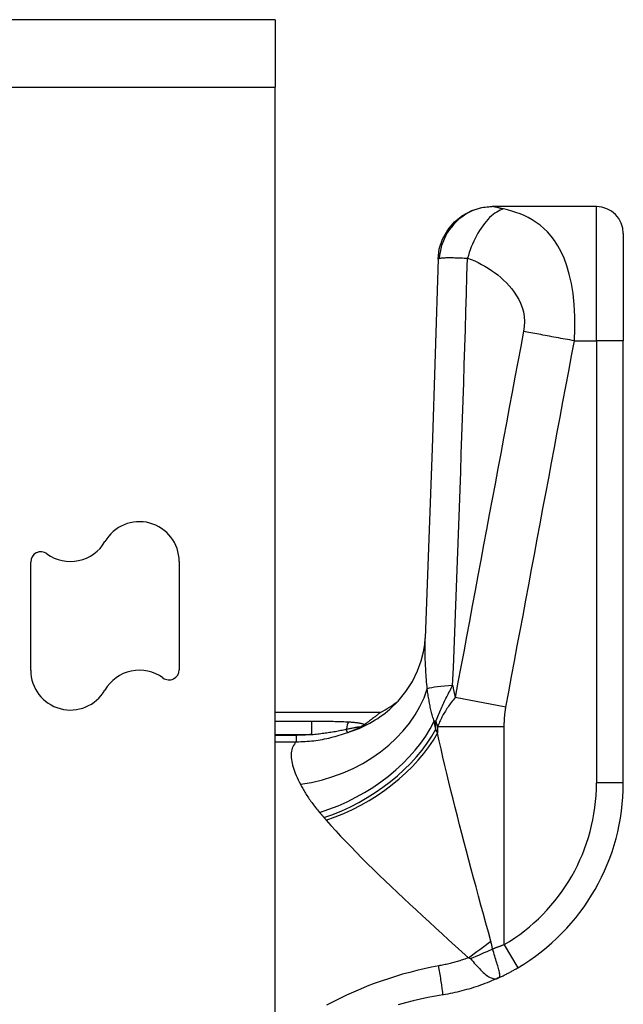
# Model space of a CAD drawing. Header units: inches. Extents: x 7 to 228, y 17 to 114.
# Tile 110 of 143: x 135.145 to 136.031, y 73.606 to 75.051. Entities that reach past the tile are written whole.
import ezdxf

# ---------------------------------------------------------------- set-up
doc = ezdxf.new("R2010")
doc.units = ezdxf.units.IN
doc.header["$MEASUREMENT"] = 0
doc.layers.add('Visible Edges(ANSI)', color=7, linetype='Continuous', lineweight=25)
doc.layers.add('Visible Tangent Edges(ANSI)', color=7, linetype='Continuous', lineweight=25)

msp = doc.modelspace()

# ---------------------------------------------------------------- linework, layer by layer
at = {"layer": 'Visible Edges(ANSI)'}
for p, q in [((135.5206, 75.0513), (134.6856, 75.0513)), ((135.5206, 75.0513), (135.5206, 74.9523)), ((135.5206, 57.3493), (135.5206, 74.9523)), ((135.84, 74.7769), (135.8388, 74.7769)), ((135.9921, 74.7769), (135.84, 74.7769)), ((136.0315, 74.7375), (136.0315, 74.58)), ((136.0315, 73.931), (136.0315, 74.58)), ((135.1616, 74.0965), (135.1616, 74.2553)), ((135.3796, 74.2561), (135.3796, 74.0973)), ((135.6748, 74.0344), (135.5206, 74.0344)), ((135.6522, 74.017), (135.6514, 74.0165))]:
    msp.add_line(p, q, dxfattribs=at)
at = {"layer": 'Visible Edges(ANSI)', "flags": 128}
for points in [[(135.7595, 74.6997), (135.7614, 74.7149), (135.7662, 74.7294), (135.7737, 74.7428), (135.7835, 74.7544), (135.7955, 74.764), (135.809, 74.7711), (135.8237, 74.7754), (135.8388, 74.7769)], [(135.7595, 74.6997), (135.7508, 74.4217), (135.7407, 74.1435)], [(135.6888, 74.0393), (135.7011, 74.0512), (135.7124, 74.0651), (135.7221, 74.0802), (135.7296, 74.0955), (135.7349, 74.1101), (135.7382, 74.1233), (135.74, 74.1344), (135.7407, 74.1435)], [(135.6749, 74.0344), (135.6748, 74.0344), (135.6747, 74.0343), (135.6745, 74.0341), (135.6742, 74.0339), (135.6738, 74.0336), (135.6734, 74.0333), (135.6729, 74.0329), (135.6723, 74.0324), (135.6716, 74.0318), (135.6708, 74.0312), (135.67, 74.0306), (135.6691, 74.0299), (135.6681, 74.0291), (135.667, 74.0283), (135.6659, 74.0274), (135.6646, 74.0264), (135.6633, 74.0255), (135.662, 74.0244), (135.6605, 74.0233), (135.659, 74.0222), (135.6574, 74.021), (135.6557, 74.0197), (135.654, 74.0184), (135.6522, 74.017)], [(135.6514, 74.0165), (135.6512, 74.0163), (135.651, 74.0162), (135.6507, 74.016), (135.6505, 74.0158), (135.6502, 74.0157), (135.6499, 74.0155), (135.6496, 74.0153), (135.6493, 74.0151), (135.649, 74.0149), (135.6486, 74.0147), (135.6483, 74.0145), (135.6479, 74.0143), (135.6476, 74.0141), (135.6472, 74.0139), (135.6468, 74.0137), (135.6465, 74.0135), (135.6461, 74.0133), (135.6457, 74.0131), (135.6453, 74.0129), (135.645, 74.0127), (135.6446, 74.0125), (135.6442, 74.0123), (135.6438, 74.0121), (135.6434, 74.0119)], [(135.848, 73.6448), (135.8492, 73.6453), (135.8504, 73.6459), (135.8516, 73.6464), (135.8528, 73.647), (135.854, 73.6476), (135.8552, 73.6482), (135.8564, 73.6488), (135.8576, 73.6494), (135.8588, 73.65), (135.86, 73.6506), (135.8612, 73.6512), (135.8624, 73.6518), (135.8636, 73.6525), (135.8648, 73.6531), (135.866, 73.6538), (135.8672, 73.6544), (135.8684, 73.6551), (135.8696, 73.6557), (135.8708, 73.6564), (135.872, 73.6571), (135.8732, 73.6578), (135.8744, 73.6584), (135.8756, 73.6591), (135.8768, 73.6598)], [(135.848, 73.6448), (135.8447, 73.6433), (135.8415, 73.6419), (135.8382, 73.6405), (135.8349, 73.6391), (135.8317, 73.6378), (135.8283, 73.6365), (135.825, 73.6353), (135.8217, 73.6341), (135.8183, 73.6329), (135.8149, 73.6318), (135.8116, 73.6307), (135.8082, 73.6296), (135.8048, 73.6286), (135.8014, 73.6277), (135.7979, 73.6267), (135.7945, 73.6258), (135.7911, 73.625), (135.7876, 73.6241), (135.7842, 73.6234), (135.7807, 73.6226), (135.7772, 73.6219), (135.7738, 73.6213), (135.7703, 73.6206), (135.7668, 73.6201)], [(135.7668, 73.6201), (135.7558, 73.6182), (135.7447, 73.616), (135.7337, 73.6137), (135.7228, 73.6111), (135.7118, 73.6083), (135.701, 73.6053)]]:
    msp.add_lwpolyline(points, dxfattribs=at)
at = {"layer": 'Visible Edges(ANSI)'}
for centre, radius, start, end in [((135.9921, 74.7375), 0.0394, 0, 90), ((135.3212, 74.2561), 0.0584, 0, 150), ((135.22, 74.3145), 0.0584, 233.7469, 330), ((135.1766, 74.2553), 0.015, 53.7469, 180), ((135.22, 74.0965), 0.0584, 180, 330), ((135.3212, 74.0381), 0.0584, 53.7469, 150), ((135.3646, 74.0973), 0.015, 233.7469, 0), ((135.582, 74.208), 0.1969, 298.1462, 307.2505), ((135.7165, 73.931), 0.315, 300.5805, 0)]:
    msp.add_arc(centre, radius, start, end, dxfattribs=at)
at = {"layer": 'Visible Tangent Edges(ANSI)'}
for p, q in [((134.6856, 74.9523), (135.5206, 74.9523)), ((135.9921, 74.58), (135.9921, 74.7769)), ((135.9596, 74.58), (135.9921, 74.58)), ((136.0315, 74.58), (135.9921, 74.58)), ((135.9921, 74.58), (135.9921, 73.931)), ((135.8592, 74.0425), (135.7846, 74.0564)), ((135.574, 74.0213), (135.5206, 74.0213)), ((135.574, 74.0213), (135.574, 74.0023)), ((135.7562, 74.0216), (135.7538, 74.0216)), ((135.7562, 74.0101), (135.7562, 74.0216)), ((135.6267, 74.0051), (135.6249, 74.0099)), ((135.8567, 74.0134), (135.7588, 74.0134)), ((135.7588, 74.0134), (135.7588, 74.0043)), ((135.8567, 73.6937), (135.8567, 74.0134)), ((135.5206, 74.0023), (135.574, 74.0023)), ((135.5516, 74.0009), (135.5206, 74.0009)), ((135.5206, 73.9916), (135.5516, 73.9916)), ((135.5516, 73.9916), (135.5516, 74.0009)), ((136.0315, 73.931), (135.9921, 73.931)), ((135.8567, 73.6937), (135.8768, 73.6598))]:
    msp.add_line(p, q, dxfattribs=at)
at = {"layer": 'Visible Tangent Edges(ANSI)', "flags": 128}
for points in [[(135.84, 74.7769), (135.8355, 74.7768), (135.831, 74.7763), (135.8263, 74.7756), (135.8216, 74.7746), (135.8169, 74.7733), (135.8122, 74.7716), (135.8076, 74.7696), (135.803, 74.7673), (135.7986, 74.7646), (135.7943, 74.7616), (135.7901, 74.7584), (135.7862, 74.7548), (135.7825, 74.751), (135.7791, 74.747), (135.776, 74.7428), (135.7731, 74.7384), (135.7705, 74.7338), (135.7683, 74.7292), (135.7664, 74.7245), (135.7648, 74.7197), (135.7635, 74.715), (135.7625, 74.7102), (135.7618, 74.7056), (135.7613, 74.7009)], [(135.8554, 74.7735), (135.8531, 74.7727), (135.8507, 74.7717), (135.8482, 74.7705), (135.8457, 74.769), (135.8431, 74.7673), (135.8405, 74.7654), (135.8379, 74.7632), (135.8353, 74.7608), (135.8327, 74.7581), (135.8301, 74.7552), (135.8276, 74.7521), (135.8251, 74.7489), (135.8227, 74.7454), (135.8203, 74.7418), (135.8181, 74.738), (135.8159, 74.7342), (135.8138, 74.7302), (135.8119, 74.7261), (135.81, 74.722), (135.8083, 74.7179), (135.8067, 74.7137), (135.8053, 74.7095), (135.804, 74.7054), (135.8028, 74.7013)], [(135.8554, 74.7735), (135.8546, 74.7737), (135.8537, 74.7739), (135.8529, 74.774), (135.8521, 74.7742), (135.8513, 74.7744), (135.8505, 74.7746), (135.8498, 74.7748), (135.849, 74.775), (135.8483, 74.7751), (135.8476, 74.7753), (135.8469, 74.7755), (135.8462, 74.7757), (135.8455, 74.7759), (135.8448, 74.776), (135.8442, 74.7762), (135.8436, 74.7763), (135.843, 74.7764), (135.8425, 74.7766), (135.842, 74.7767), (135.8415, 74.7767), (135.8411, 74.7768), (135.8407, 74.7769), (135.8404, 74.7769), (135.84, 74.7769)], [(135.9596, 74.58), (135.9604, 74.5981), (135.9603, 74.6159), (135.9594, 74.6331), (135.9577, 74.6493), (135.9552, 74.6643), (135.9521, 74.6779), (135.9485, 74.6901), (135.9445, 74.7011), (135.9401, 74.7108), (135.9355, 74.7194), (135.9306, 74.727), (135.9255, 74.7337), (135.9202, 74.7397), (135.9147, 74.745), (135.9092, 74.7497), (135.9035, 74.7538), (135.8977, 74.7575), (135.8918, 74.7608), (135.8859, 74.7637), (135.8799, 74.7662), (135.8739, 74.7684), (135.8678, 74.7704), (135.8616, 74.7721), (135.8554, 74.7735)], [(135.7595, 74.6997), (135.7595, 74.6998), (135.7595, 74.6998), (135.7595, 74.6999), (135.7596, 74.6999), (135.7596, 74.7), (135.7596, 74.7), (135.7597, 74.7001), (135.7597, 74.7001), (135.7598, 74.7002), (135.7598, 74.7002), (135.7599, 74.7003), (135.76, 74.7003), (135.76, 74.7004), (135.7601, 74.7004), (135.7602, 74.7005), (135.7603, 74.7005), (135.7604, 74.7006), (135.7605, 74.7006), (135.7606, 74.7007), (135.7608, 74.7007), (135.7609, 74.7008), (135.761, 74.7008), (135.7612, 74.7009), (135.7613, 74.7009)], [(135.7613, 74.7009), (135.762, 74.7011), (135.7628, 74.7013), (135.7637, 74.7015), (135.7647, 74.7016), (135.7659, 74.7017), (135.7671, 74.7018), (135.7684, 74.7019), (135.7699, 74.702), (135.7714, 74.7021), (135.7731, 74.7021), (135.7749, 74.7021), (135.7768, 74.7022), (135.7787, 74.7021), (135.7806, 74.7021), (135.7824, 74.7021), (135.7844, 74.702), (135.7864, 74.702), (135.7885, 74.7019), (135.7906, 74.7018), (135.7929, 74.7017), (135.7952, 74.7016), (135.7977, 74.7015), (135.8002, 74.7014), (135.8028, 74.7013)], [(135.781, 74.0741), (135.7821, 74.1002), (135.7831, 74.1264), (135.7841, 74.1525), (135.7851, 74.1787), (135.7861, 74.2048), (135.7871, 74.2309), (135.7881, 74.2571), (135.7891, 74.2832), (135.79, 74.3094), (135.791, 74.3355), (135.7919, 74.3616), (135.7928, 74.3878), (135.7937, 74.4139), (135.7946, 74.44), (135.7955, 74.4662), (135.7963, 74.4923), (135.7972, 74.5184), (135.798, 74.5446), (135.7988, 74.5707), (135.7996, 74.5968), (135.8004, 74.6229), (135.8012, 74.6491), (135.802, 74.6752), (135.8028, 74.7013)], [(135.8028, 74.7013), (135.8081, 74.6994), (135.8133, 74.6972), (135.8185, 74.6948), (135.8235, 74.6922), (135.8284, 74.6895), (135.8333, 74.6865), (135.838, 74.6834), (135.8426, 74.6801), (135.8472, 74.6766), (135.8516, 74.6729), (135.8558, 74.6691), (135.86, 74.665), (135.864, 74.6607), (135.8678, 74.6561), (135.8715, 74.6513), (135.8748, 74.6462), (135.878, 74.6408), (135.8807, 74.635), (135.883, 74.6288), (135.8848, 74.6223), (135.886, 74.6155), (135.8864, 74.6084), (135.8862, 74.6012), (135.8851, 74.594)], [(135.8851, 74.594), (135.8809, 74.5716), (135.8767, 74.5492), (135.8725, 74.5268), (135.8683, 74.5044), (135.8641, 74.482), (135.86, 74.4596), (135.8558, 74.4372), (135.8516, 74.4148), (135.8474, 74.3924), (135.8432, 74.37), (135.839, 74.3476), (135.8348, 74.3252), (135.8307, 74.3028), (135.8265, 74.2804), (135.8223, 74.258), (135.8181, 74.2357), (135.8139, 74.2133), (135.8097, 74.1909), (135.8055, 74.1685), (135.8014, 74.1461), (135.7972, 74.1237), (135.793, 74.1013), (135.7888, 74.0789), (135.7846, 74.0564)], [(135.9596, 74.58), (135.9563, 74.5806), (135.9529, 74.5812), (135.9496, 74.5818), (135.9463, 74.5824), (135.9429, 74.583), (135.9396, 74.5836), (135.9363, 74.5842), (135.9329, 74.5848), (135.9297, 74.5854), (135.9264, 74.586), (135.9231, 74.5866), (135.9199, 74.5872), (135.9167, 74.5878), (135.9136, 74.5884), (135.9105, 74.589), (135.9074, 74.5896), (135.9044, 74.5901), (135.9015, 74.5907), (135.8986, 74.5913), (135.8958, 74.5918), (135.893, 74.5924), (135.8903, 74.5929), (135.8877, 74.5934), (135.8851, 74.594)], [(135.8592, 74.0425), (135.8634, 74.0649), (135.8676, 74.0874), (135.8717, 74.1098), (135.8759, 74.1321), (135.8801, 74.1545), (135.8843, 74.1769), (135.8885, 74.1993), (135.8927, 74.2217), (135.8968, 74.2441), (135.901, 74.2665), (135.9052, 74.2889), (135.9094, 74.3113), (135.9136, 74.3337), (135.9178, 74.3561), (135.922, 74.3785), (135.9261, 74.4009), (135.9303, 74.4233), (135.9345, 74.4457), (135.9387, 74.4681), (135.9429, 74.4904), (135.9471, 74.5128), (135.9513, 74.5353), (135.9555, 74.5577), (135.9596, 74.58)], [(135.7437, 74.0691), (135.7434, 74.0726), (135.7431, 74.076), (135.7428, 74.0794), (135.7426, 74.0828), (135.7423, 74.0862), (135.7421, 74.0895), (135.7418, 74.0928), (135.7416, 74.0961), (135.7414, 74.0993), (135.7413, 74.1025), (135.7411, 74.1057), (135.7409, 74.1088), (135.7408, 74.1119), (135.7407, 74.115), (135.7406, 74.118), (135.7405, 74.121), (135.7405, 74.1239), (135.7405, 74.1269), (135.7404, 74.1297), (135.7404, 74.1326), (135.7405, 74.1354), (135.7405, 74.1381), (135.7406, 74.1408), (135.7407, 74.1435)], [(135.7538, 74.0216), (135.7532, 74.0234), (135.7527, 74.0252), (135.7521, 74.0271), (135.7516, 74.0289), (135.7511, 74.0308), (135.7506, 74.0327), (135.7501, 74.0346), (135.7496, 74.0366), (135.7491, 74.0385), (135.7487, 74.0405), (135.7482, 74.0424), (135.7478, 74.0444), (135.7474, 74.0464), (135.747, 74.0484), (135.7466, 74.0504), (135.7463, 74.0525), (135.7459, 74.0545), (135.7456, 74.0566), (135.7452, 74.0586), (135.7449, 74.0607), (135.7446, 74.0628), (135.7443, 74.0649), (135.744, 74.067), (135.7437, 74.0691)], [(135.7562, 74.0216), (135.7572, 74.0239), (135.7581, 74.0262), (135.759, 74.0286), (135.76, 74.0309), (135.761, 74.0331), (135.762, 74.0354), (135.763, 74.0377), (135.764, 74.0399), (135.765, 74.0421), (135.766, 74.0443), (135.7671, 74.0465), (135.7681, 74.0487), (135.7691, 74.0509), (135.7702, 74.0531), (135.7712, 74.0552), (135.7723, 74.0574), (135.7734, 74.0595), (135.7745, 74.0616), (135.7755, 74.0637), (135.7766, 74.0658), (135.7777, 74.0679), (135.7788, 74.07), (135.7799, 74.072), (135.781, 74.0741)], [(135.7846, 74.0564), (135.7831, 74.0546), (135.7816, 74.0528), (135.7802, 74.051), (135.7788, 74.0492), (135.7775, 74.0474), (135.7762, 74.0456), (135.775, 74.0438), (135.7738, 74.042), (135.7726, 74.0402), (135.7714, 74.0384), (135.7703, 74.0366), (135.7693, 74.0348), (135.7682, 74.0331), (135.7672, 74.0313), (135.7663, 74.0295), (135.7653, 74.0277), (135.7644, 74.0259), (135.7635, 74.0241), (135.7627, 74.0224), (135.7618, 74.0206), (135.761, 74.0188), (135.7602, 74.017), (135.7595, 74.0152), (135.7588, 74.0134)], [(135.8567, 74.0134), (135.8567, 74.0146), (135.8567, 74.0158), (135.8568, 74.017), (135.8568, 74.0183), (135.8568, 74.0195), (135.8569, 74.0207), (135.8569, 74.0219), (135.857, 74.0231), (135.857, 74.0243), (135.8571, 74.0255), (135.8572, 74.0267), (135.8573, 74.0279), (135.8574, 74.0291), (135.8575, 74.0303), (135.8576, 74.0316), (135.8577, 74.0328), (135.8579, 74.034), (135.858, 74.0352), (135.8582, 74.0364), (135.8584, 74.0376), (135.8585, 74.0388), (135.8587, 74.04), (135.8589, 74.0412), (135.8592, 74.0425)], [(135.6281, 74.0203), (135.6258, 74.0204), (135.6236, 74.0205), (135.6214, 74.0206), (135.6192, 74.0207), (135.6169, 74.0208), (135.6147, 74.0209), (135.6124, 74.0209), (135.6101, 74.021), (135.6079, 74.021), (135.6056, 74.0211), (135.6034, 74.0211), (135.6011, 74.0212), (135.5989, 74.0212), (135.5966, 74.0212), (135.5943, 74.0212), (135.5921, 74.0212), (135.5898, 74.0212), (135.5876, 74.0213), (135.5853, 74.0213), (135.583, 74.0213), (135.5808, 74.0213), (135.5785, 74.0213), (135.5763, 74.0213), (135.574, 74.0213)], [(135.6514, 74.0165), (135.6508, 74.0168), (135.6501, 74.0171), (135.6494, 74.0173), (135.6486, 74.0176), (135.6477, 74.0178), (135.6469, 74.0181), (135.646, 74.0183), (135.645, 74.0184), (135.6441, 74.0186), (135.6431, 74.0188), (135.6421, 74.0189), (135.6411, 74.0191), (135.64, 74.0192), (135.639, 74.0194), (135.6379, 74.0195), (135.6368, 74.0196), (135.6358, 74.0197), (135.6347, 74.0198), (135.6336, 74.0199), (135.6325, 74.02), (135.6314, 74.0201), (135.6303, 74.0202), (135.6292, 74.0202), (135.6281, 74.0203)], [(135.7562, 74.0101), (135.7561, 74.0106), (135.756, 74.0111), (135.7559, 74.0116), (135.7558, 74.0121), (135.7557, 74.0125), (135.7556, 74.013), (135.7555, 74.0135), (135.7554, 74.014), (135.7553, 74.0144), (135.7552, 74.0149), (135.7551, 74.0154), (135.755, 74.0159), (135.7549, 74.0164), (135.7548, 74.0168), (135.7547, 74.0173), (135.7546, 74.0178), (135.7545, 74.0183), (135.7544, 74.0187), (135.7543, 74.0192), (135.7542, 74.0197), (135.7541, 74.0202), (135.754, 74.0206), (135.7539, 74.0211), (135.7538, 74.0216)], [(135.5516, 73.9916), (135.5548, 73.9916), (135.558, 73.9917), (135.5612, 73.9918), (135.5644, 73.992), (135.5676, 73.9922), (135.5708, 73.9924), (135.574, 73.9927), (135.5772, 73.9931), (135.5803, 73.9935), (135.5835, 73.994), (135.5867, 73.9945), (135.5898, 73.995), (135.593, 73.9956), (135.5961, 73.9963), (135.5992, 73.997), (135.6023, 73.9977), (135.6054, 73.9985), (135.6085, 73.9993), (135.6116, 74.0002), (135.6146, 74.0011), (135.6177, 74.002), (135.6207, 74.003), (135.6237, 74.004), (135.6267, 74.0051)], [(135.574, 74.0023), (135.5762, 74.0024), (135.5785, 74.0026), (135.5807, 74.0029), (135.5829, 74.0031), (135.5851, 74.0033), (135.5873, 74.0036), (135.5895, 74.0039), (135.5917, 74.0041), (135.5939, 74.0044), (135.596, 74.0047), (135.5982, 74.0051), (135.6003, 74.0054), (135.6024, 74.0057), (135.6046, 74.0061), (135.6067, 74.0064), (135.6088, 74.0068), (135.6108, 74.0072), (135.6129, 74.0076), (135.615, 74.0079), (135.617, 74.0083), (135.619, 74.0087), (135.621, 74.0091), (135.623, 74.0095), (135.6249, 74.0099)], [(135.6249, 74.0099), (135.6263, 74.0102), (135.6277, 74.0105), (135.629, 74.0108), (135.6304, 74.011), (135.6317, 74.0113), (135.633, 74.0116), (135.6343, 74.0118), (135.6355, 74.0121), (135.6367, 74.0123), (135.6379, 74.0126), (135.639, 74.0128), (135.6401, 74.013), (135.6411, 74.0131), (135.642, 74.0133), (135.6429, 74.0134), (135.6436, 74.0134), (135.6442, 74.0134), (135.6446, 74.0134), (135.6449, 74.0133), (135.645, 74.0131), (135.6448, 74.0129), (135.6445, 74.0126), (135.6441, 74.0123), (135.6434, 74.0119)], [(135.6267, 74.0051), (135.6274, 74.0053), (135.6281, 74.0056), (135.6288, 74.0058), (135.6295, 74.0061), (135.6302, 74.0064), (135.6309, 74.0066), (135.6316, 74.0069), (135.6323, 74.0072), (135.633, 74.0075), (135.6337, 74.0077), (135.6344, 74.008), (135.6351, 74.0083), (135.6358, 74.0086), (135.6365, 74.0089), (135.6372, 74.0092), (135.6379, 74.0095), (135.6386, 74.0098), (135.6393, 74.0101), (135.64, 74.0104), (135.6407, 74.0107), (135.6414, 74.011), (135.6421, 74.0113), (135.6428, 74.0116), (135.6434, 74.0119)], [(135.7588, 74.0043), (135.7587, 74.0045), (135.7586, 74.0048), (135.7585, 74.005), (135.7583, 74.0053), (135.7582, 74.0055), (135.7581, 74.0057), (135.758, 74.006), (135.7579, 74.0062), (135.7578, 74.0065), (135.7577, 74.0067), (135.7576, 74.007), (135.7575, 74.0072), (135.7574, 74.0075), (135.7573, 74.0077), (135.7572, 74.0079), (135.7571, 74.0082), (135.757, 74.0084), (135.7569, 74.0087), (135.7568, 74.0089), (135.7567, 74.0092), (135.7565, 74.0094), (135.7564, 74.0096), (135.7563, 74.0099), (135.7562, 74.0101)], [(135.837, 73.6988), (135.8334, 73.7121), (135.8297, 73.7253), (135.8261, 73.7386), (135.8225, 73.7519), (135.8189, 73.7651), (135.8153, 73.7784), (135.8118, 73.7916), (135.8082, 73.8047), (135.8048, 73.8178), (135.8013, 73.8308), (135.7979, 73.8438), (135.7945, 73.8567), (135.7912, 73.8696), (135.7879, 73.8823), (135.7847, 73.895), (135.7815, 73.9075), (135.7784, 73.92), (135.7754, 73.9324), (135.7724, 73.9447), (135.7695, 73.9569), (135.7667, 73.969), (135.7639, 73.9809), (135.7613, 73.9927), (135.7588, 74.0043)], [(135.5516, 73.9916), (135.55, 73.9898), (135.5486, 73.988), (135.5475, 73.9861), (135.5464, 73.9841), (135.5456, 73.982), (135.5449, 73.9798), (135.5445, 73.9776), (135.5441, 73.9753), (135.5439, 73.9729), (135.5439, 73.9704), (135.5441, 73.9679), (135.5443, 73.9653), (135.5447, 73.9627), (135.5453, 73.9599), (135.546, 73.9571), (135.5468, 73.9543), (135.5477, 73.9513), (135.5488, 73.9484), (135.5499, 73.9453), (135.5512, 73.9422), (135.5526, 73.939), (135.5541, 73.9358), (135.5557, 73.9325), (135.5574, 73.9292)], [(135.574, 74.0023), (135.5731, 74.0022), (135.5721, 74.0021), (135.5712, 74.002), (135.5703, 74.0019), (135.5693, 74.0018), (135.5684, 74.0017), (135.5675, 74.0016), (135.5665, 74.0015), (135.5656, 74.0015), (135.5647, 74.0014), (135.5637, 74.0013), (135.5628, 74.0013), (135.5619, 74.0012), (135.5609, 74.0012), (135.56, 74.0011), (135.559, 74.0011), (135.5581, 74.0011), (135.5572, 74.001), (135.5562, 74.001), (135.5553, 74.001), (135.5544, 74.001), (135.5534, 74.001), (135.5525, 74.0009), (135.5516, 74.0009)], [(135.5574, 73.9292), (135.5582, 73.9276), (135.5591, 73.926), (135.56, 73.9244), (135.5609, 73.9227), (135.5619, 73.9211), (135.5628, 73.9194), (135.5639, 73.9177), (135.5649, 73.916), (135.566, 73.9143), (135.5671, 73.9126), (135.5682, 73.9109), (135.5693, 73.9092), (135.5705, 73.9074), (135.5718, 73.9057), (135.573, 73.904), (135.5743, 73.9022), (135.5756, 73.9004), (135.5769, 73.8987), (135.5783, 73.8969), (135.5797, 73.8951), (135.5811, 73.8933), (135.5826, 73.8915), (135.5841, 73.8897), (135.5856, 73.8879)], [(135.5856, 73.8879), (135.5858, 73.8876), (135.5861, 73.8873), (135.5864, 73.887), (135.5866, 73.8867), (135.5869, 73.8864), (135.5872, 73.886), (135.5875, 73.8857), (135.5877, 73.8854), (135.588, 73.8851), (135.5883, 73.8848), (135.5885, 73.8845), (135.5888, 73.8841), (135.5891, 73.8838), (135.5894, 73.8835), (135.5896, 73.8832), (135.5899, 73.8829), (135.5902, 73.8826), (135.5905, 73.8823), (135.5907, 73.8819), (135.591, 73.8816), (135.5913, 73.8813), (135.5916, 73.881), (135.5918, 73.8807), (135.5921, 73.8804)], [(135.5921, 73.8804), (135.5923, 73.8802), (135.5924, 73.88), (135.5925, 73.8799), (135.5927, 73.8797), (135.5928, 73.8796), (135.593, 73.8794), (135.5931, 73.8792), (135.5932, 73.8791), (135.5934, 73.8789), (135.5935, 73.8787), (135.5937, 73.8786), (135.5938, 73.8784), (135.594, 73.8783), (135.5941, 73.8781), (135.5942, 73.8779), (135.5944, 73.8778), (135.5945, 73.8776), (135.5947, 73.8775), (135.5948, 73.8773), (135.5949, 73.8771), (135.5951, 73.877), (135.5952, 73.8768), (135.5954, 73.8766), (135.5955, 73.8765)], [(135.5955, 73.8765), (135.6023, 73.8688), (135.6093, 73.861), (135.6166, 73.8531), (135.6241, 73.8452), (135.6319, 73.8371), (135.6398, 73.829), (135.6479, 73.8208), (135.6562, 73.8125), (135.6646, 73.8042), (135.6732, 73.7959), (135.6819, 73.7874), (135.6908, 73.779), (135.6998, 73.7704), (135.7089, 73.7618), (135.7181, 73.7532), (135.7274, 73.7446), (135.7368, 73.7359), (135.7463, 73.7272), (135.7558, 73.7184), (135.7654, 73.7097), (135.7751, 73.7009), (135.7847, 73.6921), (135.7944, 73.6833), (135.8042, 73.6745)], [(135.8395, 73.6873), (135.8394, 73.6878), (135.8394, 73.6883), (135.8393, 73.6888), (135.8392, 73.6893), (135.8391, 73.6898), (135.839, 73.6903), (135.8389, 73.6908), (135.8388, 73.6913), (135.8387, 73.6918), (135.8386, 73.6923), (135.8385, 73.6928), (135.8384, 73.6932), (135.8383, 73.6937), (135.8382, 73.6942), (135.8381, 73.6947), (135.838, 73.6951), (135.8378, 73.6956), (135.8377, 73.696), (135.8376, 73.6965), (135.8375, 73.697), (135.8374, 73.6974), (135.8373, 73.6979), (135.8371, 73.6983), (135.837, 73.6988)], [(135.8567, 73.6937), (135.856, 73.6934), (135.8553, 73.6932), (135.8546, 73.6929), (135.8539, 73.6926), (135.8532, 73.6923), (135.8525, 73.6921), (135.8518, 73.6918), (135.8511, 73.6915), (135.8503, 73.6912), (135.8496, 73.691), (135.8489, 73.6907), (135.8482, 73.6904), (135.8475, 73.6902), (135.8468, 73.6899), (135.846, 73.6896), (135.8453, 73.6894), (135.8446, 73.6891), (135.8439, 73.6889), (135.8431, 73.6886), (135.8424, 73.6883), (135.8417, 73.6881), (135.841, 73.6878), (135.8403, 73.6876), (135.8395, 73.6873)], [(135.848, 73.6448), (135.8487, 73.6452), (135.8493, 73.6458), (135.8498, 73.6465), (135.85, 73.6473), (135.8502, 73.6483), (135.8502, 73.6493), (135.8501, 73.6506), (135.8499, 73.6519), (135.8496, 73.6534), (135.8492, 73.6551), (135.8488, 73.6568), (135.8483, 73.6587), (135.8478, 73.6607), (135.8472, 73.6627), (135.8465, 73.6649), (135.8458, 73.6672), (135.8451, 73.6695), (135.8444, 73.672), (135.8436, 73.6744), (135.8428, 73.677), (135.842, 73.6795), (135.8412, 73.6821), (135.8403, 73.6847), (135.8395, 73.6873)], [(135.8042, 73.6745), (135.8024, 73.6739), (135.8006, 73.6732), (135.7988, 73.6726), (135.797, 73.672), (135.7952, 73.6714), (135.7934, 73.6708), (135.7916, 73.6702), (135.7898, 73.6697), (135.788, 73.6691), (135.7862, 73.6686), (135.7844, 73.6681), (135.7826, 73.6675), (135.7808, 73.6671), (135.7789, 73.6666), (135.7771, 73.6661), (135.7753, 73.6657), (135.7734, 73.6652), (135.7716, 73.6648), (135.7698, 73.6644), (135.7679, 73.664), (135.7661, 73.6636), (135.7642, 73.6632), (135.7624, 73.6629), (135.7605, 73.6625)], [(135.8042, 73.6745), (135.8043, 73.6745), (135.8045, 73.6745), (135.8047, 73.6744), (135.8048, 73.6744), (135.805, 73.6744), (135.8052, 73.6743), (135.8053, 73.6743), (135.8055, 73.6742), (135.8056, 73.6742), (135.8057, 73.6741), (135.8059, 73.6741), (135.806, 73.674), (135.8061, 73.674), (135.8062, 73.6739), (135.8063, 73.6739), (135.8065, 73.6738), (135.8066, 73.6737), (135.8067, 73.6737), (135.8068, 73.6736), (135.8068, 73.6735), (135.8069, 73.6735), (135.807, 73.6734), (135.8071, 73.6733), (135.8071, 73.6733)], [(135.8071, 73.6733), (135.809, 73.6711), (135.8109, 73.6689), (135.8128, 73.6667), (135.8147, 73.6646), (135.8165, 73.6625), (135.8184, 73.6605), (135.8202, 73.6585), (135.8221, 73.6566), (135.8239, 73.6548), (135.8257, 73.6531), (135.8275, 73.6515), (135.8292, 73.6501), (135.8309, 73.6487), (135.8326, 73.6475), (135.8342, 73.6465), (135.8359, 73.6456), (135.8375, 73.6448), (135.839, 73.6443), (135.8405, 73.6439), (135.842, 73.6437), (135.8435, 73.6436), (135.845, 73.6438), (135.8465, 73.6442), (135.848, 73.6448)], [(135.7605, 73.6625), (135.7499, 73.6605), (135.7392, 73.6583), (135.7286, 73.6558), (135.718, 73.6531), (135.7075, 73.6502), (135.697, 73.6471), (135.6866, 73.6438), (135.6762, 73.6403), (135.6659, 73.6366), (135.6557, 73.6326), (135.6455, 73.6285), (135.6354, 73.6242), (135.6253, 73.6196), (135.6153, 73.6149), (135.6054, 73.61), (135.5956, 73.6048)], [(135.7668, 73.6201), (135.7669, 73.6201), (135.7669, 73.6204), (135.7668, 73.6208), (135.7668, 73.6214), (135.7667, 73.6221), (135.7666, 73.6231), (135.7664, 73.6243), (135.7662, 73.6256), (135.766, 73.6271), (135.7658, 73.6289), (135.7655, 73.6307), (135.7652, 73.6328), (135.7649, 73.635), (135.7645, 73.6373), (135.7642, 73.6397), (135.7638, 73.6422), (135.7634, 73.6447), (135.763, 73.6473), (135.7626, 73.6499), (135.7622, 73.6525), (135.7617, 73.6551), (135.7613, 73.6576), (135.7609, 73.6601), (135.7605, 73.6625)]]:
    msp.add_lwpolyline(points, dxfattribs=at)
at = {"layer": 'Visible Tangent Edges(ANSI)'}
msp.add_arc((135.7165, 73.931), 0.2756, 300.5805, 0, dxfattribs=at)
for centre, major_axis, ratio, start_param, end_param in [((135.5574, 74.0841), (0.1863, 0.0635), 0.76978, 4.456044, 5.771273), ((135.8556, 74.0602), (-0.118, 0.0048), 0.119705, 5.400993, 5.962795), ((136.1519, 77.5521), (-0.2797, -3.6726), 0.09119, 5.963131, 5.978489), ((135.5598, 74.188), (0.129, -0.1487), 0.924855, 5.892344, 6.283185), ((135.5856, 74.0216), (-0.1716, -0.0965), 0.627605, 1.231527, 2.411005), ((135.6281, 74.0013), (0.0011, 0.0197), 0.203793, 0.278045, 1.130973), ((136.2513, 77.5335), (-0.3833, -3.6723), 0.123492, 5.999185, 6.006887), ((135.5921, 74.0101), (0.1702, 0.0989), 0.604176, 4.374903, 5.517504), ((135.5955, 74.0043), (0.1707, 0.0981), 0.594817, 4.382906, 5.514832), ((135.8042, 73.6988), (0.1588, 0.1164), 0.099559, 4.639553, 4.847409), ((135.8109, 73.6873), (0.1808, 0.0778), 0.058123, 4.666855, 4.846581)]:
    msp.add_ellipse(centre, major_axis=major_axis, ratio=ratio, start_param=start_param, end_param=end_param, dxfattribs=at)

doc.saveas('drawing.dxf')
